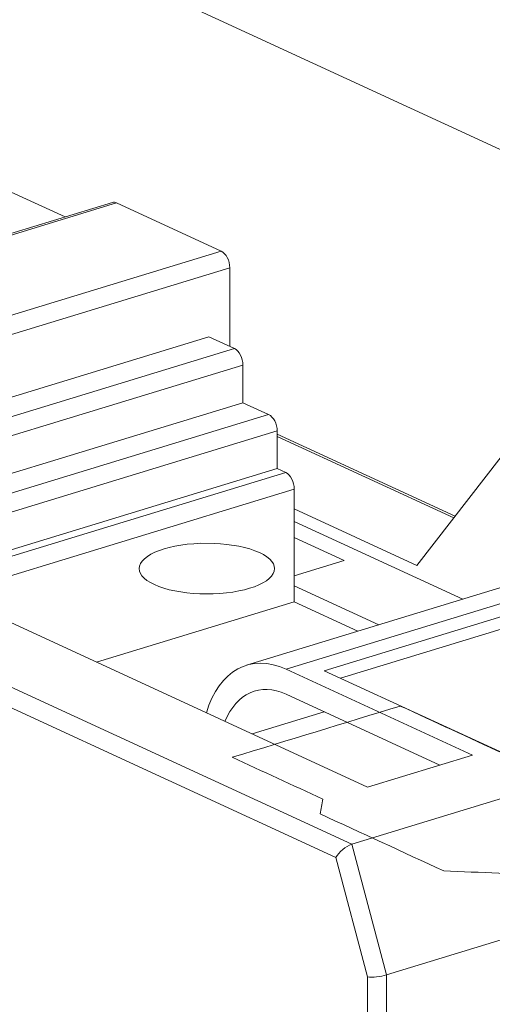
# Model space of a CAD drawing. Header units: inches. Extents: x 513 to 854, y 267 to 501.
# Tile 20 of 214: x 565.01 to 566.76, y 348.4 to 352.04. Entities that reach past the tile are written whole.
import ezdxf

# ---------------------------------------------------------------- set-up
doc = ezdxf.new("R2010")
doc.units = ezdxf.units.IN
doc.header["$MEASUREMENT"] = 0
doc.layers.add('1', color=7, linetype='Continuous')

# ---------------------------------------------------------------- blocks, each defined once
blk = doc.blocks.new('block 2380')
at = {"layer": '1', "color": 155, "lineweight": 18, "true_color": 0x4c7299}
blk.add_lwpolyline([(567.3992, 350.1301), (565.848, 349.6562)], dxfattribs=at)
blk = doc.blocks.new('block 2386')
at = {"layer": '1', "color": 155, "lineweight": 18, "true_color": 0x4c7299}
blk.add_lwpolyline([(565.353, 351.3662), (564.7713, 351.1885)], dxfattribs=at)
blk = doc.blocks.new('block 2388')
at = {"layer": '1', "color": 155, "lineweight": 18, "true_color": 0x4c7299}
blk.add_lwpolyline([(566.6177, 350.2067), (565.961, 350.5097)], dxfattribs=at)
blk = doc.blocks.new('block 3085')
at = {"layer": '1', "color": 155, "lineweight": 13, "true_color": 0x4c7299}
blk.add_lwpolyline([(565.3676, 351.3648), (564.7859, 351.187)], dxfattribs=at)
blk = doc.blocks.new('block 3086')
at = {"layer": '1', "color": 155, "lineweight": 18, "true_color": 0x4c7299}
blk.add_lwpolyline([(565.3676, 351.3648), (565.7545, 351.1863)], dxfattribs=at)
blk = doc.blocks.new('block 3087')
at = {"layer": '1', "color": 155, "lineweight": 13, "true_color": 0x4c7299}
blk.add_lwpolyline([(564.0481, 350.665), (565.7545, 351.1863)], dxfattribs=at)
blk = doc.blocks.new('block 3101')
at = {"layer": '1', "color": 155, "lineweight": 13, "true_color": 0x4c7299}
blk.add_lwpolyline([(565.786, 351.1254), (564.0797, 350.6041)], dxfattribs=at)
blk = doc.blocks.new('block 3110')
at = {"layer": '1', "color": 155, "lineweight": 18, "true_color": 0x4c7299}
blk.add_lwpolyline([(564.9791, 351.4049), (565.1786, 351.3129)], dxfattribs=at)
blk = doc.blocks.new('block 3119')
at = {"layer": '1', "color": 155, "lineweight": 13, "true_color": 0x4c7299}
blk.add_lwpolyline([(566.1773, 348.9456), (564.3189, 349.8028)], dxfattribs=at)
blk = doc.blocks.new('block 3121')
at = {"layer": '1', "color": 155, "lineweight": 18, "true_color": 0x4c7299}
blk.add_lwpolyline([(566.4768, 350.0251), (566.98, 350.6735)], dxfattribs=at)
blk = doc.blocks.new('block 3125')
at = {"layer": '1', "color": 155, "lineweight": 18, "true_color": 0x4c7299}
blk.add_lwpolyline([(567.5308, 350.0626), (566.1347, 349.636)], dxfattribs=at)
blk = doc.blocks.new('block 3126')
at = {"layer": '1', "color": 155, "lineweight": 18, "true_color": 0x4c7299}
blk.add_lwpolyline([(566.1347, 349.636), (566.9491, 349.2604)], dxfattribs=at)
blk = doc.blocks.new('block 3130')
at = {"layer": '1', "color": 155, "lineweight": 18, "true_color": 0x4c7299}
blk.add_lwpolyline([(569.1839, 349.8948), (566.2366, 348.9943)], dxfattribs=at)
blk = doc.blocks.new('block 3131')
at = {"layer": '1', "color": 155, "lineweight": 13, "true_color": 0x4c7299}
blk.add_lwpolyline([(564.3429, 349.8678), (566.2366, 348.9943)], dxfattribs=at)
blk = doc.blocks.new('block 3133')
at = {"layer": '1', "color": 155, "lineweight": 18, "true_color": 0x4c7299}
blk.add_lwpolyline([(566.6821, 349.324), (565.9941, 349.6414)], dxfattribs=at)
blk = doc.blocks.new('block 3134')
at = {"layer": '1', "color": 155, "lineweight": 13, "true_color": 0x4c7299}
blk.add_lwpolyline([(567.5453, 350.1154), (565.9941, 349.6414)], dxfattribs=at)
blk = doc.blocks.new('block 3135')
at = {"layer": '1', "color": 155, "lineweight": 18, "true_color": 0x4c7299}
blk.add_lwpolyline([(566.2943, 349.2056), (566.6821, 349.324)], dxfattribs=at)
blk = doc.blocks.new('block 3138')
at = {"layer": '1', "color": 155, "lineweight": 18, "true_color": 0x4c7299}
blk.add_lwpolyline([(564.6532, 349.9626), (566.2943, 349.2056)], dxfattribs=at)
blk = doc.blocks.new('block 3156')
at = {"layer": '1', "color": 155, "lineweight": 18, "true_color": 0x4c7299}
blk.add_lwpolyline([(569.3119, 349.4121), (566.3646, 348.5117)], dxfattribs=at)
blk = doc.blocks.new('block 3157')
at = {"layer": '1', "color": 155, "lineweight": 13, "true_color": 0x4c7299}
blk.add_lwpolyline([(566.2943, 348.5045), (566.1773, 348.9456)], dxfattribs=at)
blk = doc.blocks.new('block 3158')
at = {"layer": '1', "color": 155, "lineweight": 13, "true_color": 0x4c7299}
blk.add_lwpolyline([(566.2366, 348.9943), (566.3646, 348.5117)], dxfattribs=at)
blk = doc.blocks.new('block 3161')
at = {"layer": '1', "color": 155, "lineweight": 13, "true_color": 0x4c7299}
blk.add_lwpolyline([(564.2519, 350.3524), (565.8032, 350.8263)], dxfattribs=at)
blk = doc.blocks.new('block 3163')
at = {"layer": '1', "color": 155, "lineweight": 18, "true_color": 0x4c7299}
blk.add_lwpolyline([(565.8032, 350.8263), (565.7085, 350.87)], dxfattribs=at)
blk = doc.blocks.new('block 3164')
at = {"layer": '1', "color": 155, "lineweight": 13, "true_color": 0x4c7299}
blk.add_lwpolyline([(565.8347, 350.7654), (564.2835, 350.2915)], dxfattribs=at)
blk = doc.blocks.new('block 3165')
at = {"layer": '1', "color": 155, "lineweight": 13, "true_color": 0x4c7299}
blk.add_lwpolyline([(565.961, 350.5218), (564.4098, 350.0479)], dxfattribs=at)
blk = doc.blocks.new('block 3166')
at = {"layer": '1', "color": 155, "lineweight": 13, "true_color": 0x4c7299}
blk.add_lwpolyline([(564.3782, 350.1088), (565.9294, 350.5827)], dxfattribs=at)
blk = doc.blocks.new('block 3168')
at = {"layer": '1', "color": 155, "lineweight": 18, "true_color": 0x4c7299}
blk.add_lwpolyline([(565.9294, 350.5827), (565.8347, 350.6264)], dxfattribs=at)
blk = doc.blocks.new('block 3170')
at = {"layer": '1', "color": 155, "lineweight": 18, "true_color": 0x4c7299}
blk.add_lwpolyline([(565.9925, 350.3682), (565.961, 350.3828)], dxfattribs=at)
blk = doc.blocks.new('block 3171')
at = {"layer": '1', "color": 155, "lineweight": 13, "true_color": 0x4c7299}
blk.add_lwpolyline([(564.6579, 349.9605), (565.9925, 350.3682)], dxfattribs=at)
blk = doc.blocks.new('block 3172')
at = {"layer": '1', "color": 155, "lineweight": 13, "true_color": 0x4c7299}
blk.add_lwpolyline([(566.0241, 350.3073), (564.7499, 349.918)], dxfattribs=at)
blk = doc.blocks.new('block 3173')
at = {"layer": '1', "color": 155, "lineweight": 13, "true_color": 0x4c7299}
blk.add_lwpolyline([(566.6127, 350.2003), (565.961, 350.501)], dxfattribs=at)
blk = doc.blocks.new('block 3175')
at = {"layer": '1', "color": 155, "lineweight": 18, "true_color": 0x4c7299}
blk.add_lwpolyline([(566.0241, 350.234), (566.4768, 350.0251)], dxfattribs=at)
blk = doc.blocks.new('block 3178')
at = {"layer": '1', "color": 155, "lineweight": 18, "true_color": 0x4c7299}
blk.add_lwpolyline([(566.0241, 349.8902), (566.2591, 349.7818)], dxfattribs=at)
blk = doc.blocks.new('block 3179')
at = {"layer": '1', "color": 155, "lineweight": 18, "true_color": 0x4c7299}
blk.add_lwpolyline([(566.0241, 349.9871), (566.2081, 350.0433)], dxfattribs=at)
blk = doc.blocks.new('block 3180')
at = {"layer": '1', "color": 155, "lineweight": 18, "true_color": 0x4c7299}
blk.add_lwpolyline([(566.2081, 350.0433), (566.0241, 350.1282)], dxfattribs=at)
blk = doc.blocks.new('block 3183')
at = {"layer": '1', "color": 155, "lineweight": 18, "true_color": 0x4c7299}
blk.add_lwpolyline([(566.3367, 349.8055), (566.0241, 349.9497)], dxfattribs=at)
blk = doc.blocks.new('block 3954')
at = {"layer": '1', "color": 155, "lineweight": 18, "true_color": 0x4c7299}
blk.add_lwpolyline([(567.6446, 351.1654), (560.2593, 354.5722)], dxfattribs=at)
blk = doc.blocks.new('block 4048')
at = {"layer": '1', "color": 155, "lineweight": 18, "true_color": 0x4c7299}
blk.add_lwpolyline([(565.786, 350.8342), (565.786, 351.1254)], dxfattribs=at)
blk = doc.blocks.new('block 4057')
at = {"layer": '1', "color": 155, "lineweight": 18, "true_color": 0x4c7299}
blk.add_lwpolyline([(567.5308, 350.0162), (566.1952, 349.6082)], dxfattribs=at)
blk = doc.blocks.new('block 4059')
at = {"layer": '1', "color": 155, "lineweight": 18, "true_color": 0x4c7299}
blk.add_lwpolyline([(564.1573, 350.3961), (565.7085, 350.87)], dxfattribs=at)
blk = doc.blocks.new('block 4060')
at = {"layer": '1', "color": 155, "lineweight": 18, "true_color": 0x4c7299}
blk.add_lwpolyline([(566.5613, 349.2871), (565.9941, 349.5488)], dxfattribs=at)
blk = doc.blocks.new('block 4066')
at = {"layer": '1', "color": 155, "lineweight": 18, "true_color": 0x4c7299}
blk.add_lwpolyline([(565.8347, 350.6264), (565.8347, 350.7654)], dxfattribs=at)
blk = doc.blocks.new('block 4069')
at = {"layer": '1', "color": 155, "lineweight": 18, "true_color": 0x4c7299}
blk.add_lwpolyline([(564.2835, 350.1525), (565.8347, 350.6264)], dxfattribs=at)
blk = doc.blocks.new('block 4071')
at = {"layer": '1', "color": 155, "lineweight": 18, "true_color": 0x4c7299}
blk.add_lwpolyline([(565.961, 350.3828), (565.961, 350.5218)], dxfattribs=at)
blk = doc.blocks.new('block 4075')
at = {"layer": '1', "color": 155, "lineweight": 13, "true_color": 0x4c7299}
blk.add_lwpolyline([(565.8682, 349.4021), (566.1351, 349.4837)], dxfattribs=at)
blk = doc.blocks.new('block 4076')
at = {"layer": '1', "color": 155, "lineweight": 13, "true_color": 0x4c7299}
blk.add_lwpolyline([(566.3646, 348.5117), (566.3646, 345.2741)], dxfattribs=at)
blk = doc.blocks.new('block 4078')
at = {"layer": '1', "color": 155, "lineweight": 13, "true_color": 0x4c7299}
blk.add_lwpolyline([(566.2943, 345.2769), (566.2943, 348.5045)], dxfattribs=at)
blk = doc.blocks.new('block 4079')
at = {"layer": '1', "color": 155, "lineweight": 18, "true_color": 0x4c7299}
blk.add_lwpolyline([(564.4098, 349.9088), (565.961, 350.3828)], dxfattribs=at)
blk = doc.blocks.new('block 4080')
at = {"layer": '1', "color": 155, "lineweight": 18, "true_color": 0x4c7299}
blk.add_lwpolyline([(566.0241, 350.3073), (566.0241, 349.8902)], dxfattribs=at)
blk = doc.blocks.new('block 4082')
at = {"layer": '1', "color": 155, "lineweight": 18, "true_color": 0x4c7299}
blk.add_lwpolyline([(566.0241, 349.8902), (565.2938, 349.6671)], dxfattribs=at)
blk = doc.blocks.new('block 4084')
at = {"layer": '1', "color": 155, "lineweight": 18, "true_color": 0x4c7299}
blk.add_lwpolyline([(566.6469, 349.9003), (566.0241, 350.1876)], dxfattribs=at)
blk = doc.blocks.new('block 4760')
at = {"layer": '1', "color": 155, "lineweight": 18, "true_color": 0x4c7299}
blk.add_open_spline([(565.3676, 351.3648), (565.3625, 351.3671), (565.3575, 351.3676), (565.353, 351.3662)], degree=3, dxfattribs=at)
blk = doc.blocks.new('block 4763')
at = {"layer": '1', "color": 155, "lineweight": 18, "true_color": 0x4c7299}
blk.add_open_spline([(565.786, 351.1254), (565.786, 351.151), (565.7719, 351.1783), (565.7545, 351.1863)], degree=3, dxfattribs=at)
blk = doc.blocks.new('block 4768')
at = {"layer": '1', "color": 155, "lineweight": 18, "true_color": 0x4c7299}
blk.add_open_spline([(565.9941, 349.6414), (565.8634, 349.7017), (565.7462, 349.6375), (565.6994, 349.48)], degree=3, dxfattribs=at)
blk = doc.blocks.new('block 4771')
at = {"layer": '1', "color": 155, "lineweight": 18, "true_color": 0x4c7299}
blk.add_open_spline([(566.2366, 348.9943), (566.2152, 348.9877), (566.1886, 348.9659), (566.1773, 348.9456)], degree=3, dxfattribs=at)
blk = doc.blocks.new('block 4779')
at = {"layer": '1', "color": 155, "lineweight": 18, "true_color": 0x4c7299}
blk.add_open_spline([(566.2943, 348.5045), (566.3117, 348.5019), (566.3432, 348.5051), (566.3646, 348.5117)], degree=3, dxfattribs=at)
blk = doc.blocks.new('block 4785')
at = {"layer": '1', "color": 155, "lineweight": 18, "true_color": 0x4c7299}
blk.add_open_spline([(565.8347, 350.7654), (565.8347, 350.791), (565.8206, 350.8183), (565.8032, 350.8263)], degree=3, dxfattribs=at)
blk = doc.blocks.new('block 4787')
at = {"layer": '1', "color": 155, "lineweight": 18, "true_color": 0x4c7299}
blk.add_open_spline([(565.961, 350.5218), (565.961, 350.5474), (565.9468, 350.5747), (565.9294, 350.5827)], degree=3, dxfattribs=at)
blk = doc.blocks.new('block 4788')
at = {"layer": '1', "color": 155, "lineweight": 18, "true_color": 0x4c7299}
blk.add_open_spline([(566.0241, 350.3073), (566.0241, 350.3329), (566.01, 350.3602), (565.9925, 350.3682)], degree=3, dxfattribs=at)
blk = doc.blocks.new('block 4867')
at = {"layer": '1', "color": 155, "lineweight": 18, "true_color": 0x4c7299}
blk.add_open_spline([(565.9941, 349.5488), (565.8985, 349.5928), (565.8111, 349.5539), (565.7683, 349.4482)], degree=3, dxfattribs=at)
blk = doc.blocks.new('block 6636')
at = {"layer": '1', "color": 18, "lineweight": 18, "true_color": 0x4c0000}
blk.add_lwpolyline([(565.5436, 350.0861), (565.5626, 350.0914), (565.5834, 350.096), (565.6057, 350.1), (565.6291, 350.1031), (565.6535, 350.1054), (565.6783, 350.1067), (565.7281, 350.1066), (565.7523, 350.1052), (565.7756, 350.1029), (565.8194, 350.0961), (565.8403, 350.0914), (565.8601, 350.0858), (565.8786, 350.0795), (565.8954, 350.0725), (565.9103, 350.0649), (565.9229, 350.0569), (565.9333, 350.0484), (565.9413, 350.0398), (565.947, 350.0311), (565.9504, 350.0223), (565.9515, 350.0133), (565.9503, 350.0041), (565.9467, 349.9949), (565.9406, 349.9858), (565.932, 349.9769), (565.9212, 349.9684), (565.9082, 349.9604), (565.8934, 349.9531), (565.877, 349.9464), (565.8593, 349.9404), (565.8402, 349.9351), (565.8194, 349.9305), (565.7972, 349.9265), (565.7737, 349.9234), (565.7494, 349.9211), (565.7245, 349.9198), (565.6748, 349.9199), (565.6506, 349.9213), (565.6273, 349.9236), (565.5835, 349.9305), (565.5626, 349.9352), (565.5427, 349.9407), (565.5242, 349.947), (565.5074, 349.954), (565.4926, 349.9616), (565.4799, 349.9697), (565.4695, 349.9781), (565.4615, 349.9867), (565.4559, 349.9954), (565.4525, 350.0042), (565.4513, 350.0132), (565.4525, 350.0224), (565.4562, 350.0316), (565.4623, 350.0407), (565.4708, 350.0496), (565.4817, 350.0581), (565.4947, 350.0661), (565.5095, 350.0735), (565.5259, 350.0801), (565.5436, 350.0861)], dxfattribs=at)
blk = doc.blocks.new('block 6640')
at = {"layer": '1', "color": 18, "lineweight": 18, "true_color": 0x4c0000}
blk.add_open_spline([(568.4377, 349.4647), (568.4242, 349.4139), (568.4107, 349.3631), (568.3973, 349.3122), (567.9256, 349.1681), (567.454, 349.024), (566.9823, 348.8799), (566.847, 348.8853), (566.7116, 348.8906), (566.5762, 348.896), (566.4241, 348.9662), (566.272, 349.0364), (566.1199, 349.1065), (566.1232, 349.1248), (566.1265, 349.1431), (566.1298, 349.1614), (566.0182, 349.2129), (565.9067, 349.2644), (565.7951, 349.3158), (566.0019, 349.379), (566.2087, 349.4422), (566.4156, 349.5054), (566.5418, 349.4472), (566.6681, 349.3889), (566.7943, 349.3307), (566.9494, 349.3781), (567.1045, 349.4255), (567.2597, 349.4729), (567.1334, 349.5311), (567.0072, 349.5893), (566.8809, 349.6476), (567.0878, 349.7108), (567.2946, 349.774), (567.5014, 349.8372), (567.613, 349.7857), (567.7246, 349.7342), (567.8362, 349.6828), (567.8845, 349.6803), (567.9329, 349.6778), (567.9813, 349.6753), (568.1334, 349.6051), (568.2856, 349.5349), (568.4377, 349.4647)], degree=3, knots=[0, 0, 0, 0, 1, 1, 1, 2, 2, 2, 3, 3, 3, 4, 4, 4, 5, 5, 5, 6, 6, 6, 7, 7, 7, 8, 8, 8, 9, 9, 9, 10, 10, 10, 11, 11, 11, 12, 12, 12, 13, 13, 13, 14, 14, 14, 14], dxfattribs=at)
blk = doc.blocks.new('block 6641')
at = {"layer": '1', "color": 18, "lineweight": 18, "true_color": 0x4c0000}
blk.add_open_spline([(568.4377, 349.4647), (568.4242, 349.4139), (568.4107, 349.3631), (568.3973, 349.3122), (567.9256, 349.1681), (567.454, 349.024), (566.9823, 348.8799), (566.847, 348.8853), (566.7116, 348.8906), (566.5762, 348.896), (566.4241, 348.9662), (566.272, 349.0364), (566.1199, 349.1065), (566.1232, 349.1248), (566.1265, 349.1431), (566.1298, 349.1614), (566.0182, 349.2129), (565.9067, 349.2644), (565.7951, 349.3158), (566.0019, 349.379), (566.2087, 349.4422), (566.4156, 349.5054), (566.5418, 349.4472), (566.6681, 349.3889), (566.7943, 349.3307), (566.9494, 349.3781), (567.1045, 349.4255), (567.2597, 349.4729), (567.1334, 349.5311), (567.0072, 349.5893), (566.8809, 349.6476), (567.0878, 349.7108), (567.2946, 349.774), (567.5014, 349.8372), (567.613, 349.7857), (567.7246, 349.7342), (567.8362, 349.6828), (567.8845, 349.6803), (567.9329, 349.6778), (567.9813, 349.6753), (568.1334, 349.6051), (568.2856, 349.5349), (568.4377, 349.4647)], degree=3, knots=[0, 0, 0, 0, 1, 1, 1, 2, 2, 2, 3, 3, 3, 4, 4, 4, 5, 5, 5, 6, 6, 6, 7, 7, 7, 8, 8, 8, 9, 9, 9, 10, 10, 10, 11, 11, 11, 12, 12, 12, 13, 13, 13, 14, 14, 14, 14], dxfattribs=at)
blk = doc.blocks.new('block 6789')
at = {"layer": '1', "color": 18, "lineweight": 13, "true_color": 0x4c0000}
blk.add_open_spline([(568.4377, 349.4647), (568.4242, 349.4139), (568.4107, 349.3631), (568.3973, 349.3122), (567.9256, 349.1681), (567.454, 349.024), (566.9823, 348.8799), (566.847, 348.8853), (566.7116, 348.8906), (566.5762, 348.896), (566.4241, 348.9662), (566.272, 349.0364), (566.1199, 349.1065), (566.1232, 349.1248), (566.1265, 349.1431), (566.1298, 349.1614), (566.0182, 349.2129), (565.9067, 349.2644), (565.7951, 349.3158), (566.0019, 349.379), (566.2087, 349.4422), (566.4156, 349.5054), (566.5418, 349.4472), (566.6681, 349.3889), (566.7943, 349.3307), (566.9494, 349.3781), (567.1045, 349.4255), (567.2597, 349.4729), (567.1334, 349.5311), (567.0072, 349.5893), (566.8809, 349.6476), (567.0878, 349.7108), (567.2946, 349.774), (567.5014, 349.8372), (567.613, 349.7857), (567.7246, 349.7342), (567.8362, 349.6828), (567.8845, 349.6803), (567.9329, 349.6778), (567.9813, 349.6753), (568.1334, 349.6051), (568.2856, 349.5349), (568.4377, 349.4647)], degree=3, knots=[0, 0, 0, 0, 1, 1, 1, 2, 2, 2, 3, 3, 3, 4, 4, 4, 5, 5, 5, 6, 6, 6, 7, 7, 7, 8, 8, 8, 9, 9, 9, 10, 10, 10, 11, 11, 11, 12, 12, 12, 13, 13, 13, 14, 14, 14, 14], dxfattribs=at)
blk = doc.blocks.new('block 6874')
at = {"layer": '1', "color": 18, "lineweight": 13, "true_color": 0x4c0000}
blk.add_open_spline([(568.4377, 349.4647), (568.4242, 349.4139), (568.4107, 349.3631), (568.3973, 349.3122), (567.9256, 349.1681), (567.454, 349.024), (566.9823, 348.8799), (566.847, 348.8853), (566.7116, 348.8906), (566.5762, 348.896), (566.4241, 348.9662), (566.272, 349.0364), (566.1199, 349.1065), (566.1232, 349.1248), (566.1265, 349.1431), (566.1298, 349.1614), (566.0182, 349.2129), (565.9067, 349.2644), (565.7951, 349.3158), (566.0019, 349.379), (566.2087, 349.4422), (566.4156, 349.5054), (566.5418, 349.4472), (566.6681, 349.3889), (566.7943, 349.3307), (566.9494, 349.3781), (567.1045, 349.4255), (567.2597, 349.4729), (567.1334, 349.5311), (567.0072, 349.5893), (566.8809, 349.6476), (567.0878, 349.7108), (567.2946, 349.774), (567.5014, 349.8372), (567.613, 349.7857), (567.7246, 349.7342), (567.8362, 349.6828), (567.8845, 349.6803), (567.9329, 349.6778), (567.9813, 349.6753), (568.1334, 349.6051), (568.2856, 349.5349), (568.4377, 349.4647)], degree=3, knots=[0, 0, 0, 0, 1, 1, 1, 2, 2, 2, 3, 3, 3, 4, 4, 4, 5, 5, 5, 6, 6, 6, 7, 7, 7, 8, 8, 8, 9, 9, 9, 10, 10, 10, 11, 11, 11, 12, 12, 12, 13, 13, 13, 14, 14, 14, 14], dxfattribs=at)
blk = doc.blocks.new('block 6882')
at = {"layer": '1', "color": 18, "lineweight": 13, "true_color": 0x4c0000}
blk.add_lwpolyline([(565.5436, 350.0861), (565.5626, 350.0914), (565.5834, 350.096), (565.6057, 350.1), (565.6291, 350.1031), (565.6535, 350.1054), (565.6783, 350.1067), (565.7281, 350.1066), (565.7523, 350.1052), (565.7756, 350.1029), (565.8194, 350.0961), (565.8403, 350.0914), (565.8601, 350.0858), (565.8786, 350.0795), (565.8954, 350.0725), (565.9103, 350.0649), (565.9229, 350.0569), (565.9333, 350.0484), (565.9413, 350.0398), (565.947, 350.0311), (565.9504, 350.0223), (565.9515, 350.0133), (565.9503, 350.0041), (565.9467, 349.9949), (565.9406, 349.9858), (565.932, 349.9769), (565.9212, 349.9684), (565.9082, 349.9604), (565.8934, 349.9531), (565.877, 349.9464), (565.8593, 349.9404), (565.8402, 349.9351), (565.8194, 349.9305), (565.7972, 349.9265), (565.7737, 349.9234), (565.7494, 349.9211), (565.7245, 349.9198), (565.6748, 349.9199), (565.6506, 349.9213), (565.6273, 349.9236), (565.5835, 349.9305), (565.5626, 349.9352), (565.5427, 349.9407), (565.5242, 349.947), (565.5074, 349.954), (565.4926, 349.9616), (565.4799, 349.9697), (565.4695, 349.9781), (565.4615, 349.9867), (565.4559, 349.9954), (565.4525, 350.0042), (565.4513, 350.0132), (565.4525, 350.0224), (565.4562, 350.0316), (565.4623, 350.0407), (565.4708, 350.0496), (565.4817, 350.0581), (565.4947, 350.0661), (565.5095, 350.0735), (565.5259, 350.0801), (565.5436, 350.0861)], dxfattribs=at)

msp = doc.modelspace()

# ---------------------------------------------------------------- block references
at = {"layer": '1'}
for name in ['block 3954', 'block 3110', 'block 2386', 'block 3085', 'block 4760', 'block 3086', 'block 3087', 'block 4763', 'block 3101', 'block 4048', 'block 4059', 'block 3163', 'block 3161', 'block 4785', 'block 3164', 'block 4066', 'block 3121', 'block 4069', 'block 3168', 'block 3166', 'block 4787', 'block 3165', 'block 4071', 'block 2388', 'block 3173', 'block 4079', 'block 3170', 'block 3171', 'block 4788', 'block 3172', 'block 4080', 'block 3175', 'block 4084', 'block 2380', 'block 3180', 'block 6636', 'block 6882', 'block 3134', 'block 3125', 'block 3179', 'block 4057', 'block 3138', 'block 3183', 'block 4082', 'block 3178', 'block 3130', 'block 3131', 'block 6640', 'block 6641', 'block 6789', 'block 6874', 'block 3119', 'block 4768', 'block 3133', 'block 3126', 'block 4867', 'block 4060', 'block 4075', 'block 3156', 'block 3135', 'block 4771', 'block 3158', 'block 3157', 'block 4779', 'block 4078', 'block 4076']:
    msp.add_blockref(name, (0, 0), dxfattribs=at)

doc.saveas('drawing.dxf')
